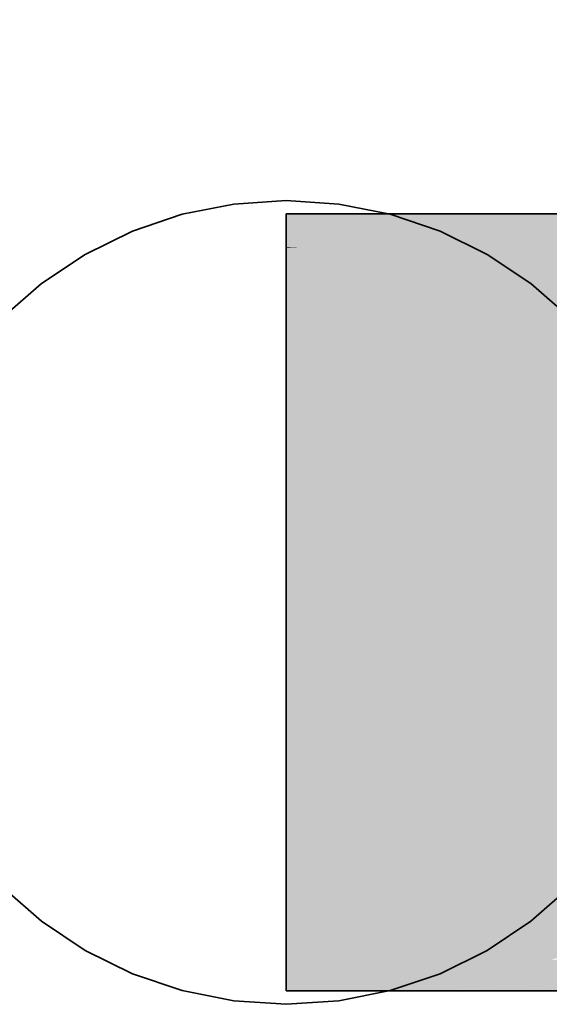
# Model space of a CAD drawing. Extents: x -297 to 573, y -46 to 548.
# Tile 98 of 256: x 74.003 to 74.794, y 315.57 to 317.04. Entities that reach past the tile are written whole.
import ezdxf

# ---------------------------------------------------------------- set-up
doc = ezdxf.new("R2010")
doc.units = 0
doc.layers.get('0').update_dxf_attribs({"lineweight": 35})
doc.layers.add('0-Shading', color=7, linetype='Continuous', lineweight=35)
doc.layers.add('H_Ruecklauf', color=5, linetype='Continuous', lineweight=35, true_color=0x0000ff)

# ---------------------------------------------------------------- blocks, each defined once
blk = doc.blocks.new('Shading-A07ALD3B1N', base_point=(76.287, 316.6725))
at = {"layer": '0-Shading', "color": 174, "true_color": 0x0000a0}
for points in [[(74.4011, 316.7005), (74.9162, 316.7005), (74.4011, 316.7498)], [(74.9162, 316.7005), (74.4011, 316.7498), (74.9162, 316.7498)], [(74.8598, 316.6752), (74.5155, 316.7005), (74.4011, 316.7005)], [(74.4011, 316.6996), (74.4177, 316.6996), (74.4011, 316.7005)], [(74.7877, 316.6721), (74.9162, 316.6721), (74.4011, 316.6996)], [(74.9162, 316.6721), (74.4011, 316.6996), (74.4177, 316.6996)], [(74.4011, 316.6721), (74.7877, 316.6721), (74.4011, 316.6996)], [(74.714, 316.6876), (74.6229, 316.7005), (74.5155, 316.7005)], [(74.9045, 316.6752), (74.8598, 316.6752), (74.5155, 316.7005)], [(74.7039, 316.696), (74.7183, 316.7005), (74.6229, 316.7005)], [(74.8577, 316.6876), (74.714, 316.6876), (74.6229, 316.7005)], [(74.8258, 316.696), (74.7039, 316.696), (74.7183, 316.7005)], [(74.8258, 316.696), (74.8088, 316.7005), (74.7183, 316.7005)], [(74.8577, 316.6876), (74.8258, 316.696), (74.7039, 316.696)], [(74.9045, 316.6752), (74.8577, 316.6876), (74.714, 316.6876)], [(74.9147, 315.6671), (74.4011, 315.6671), (74.9162, 315.6675)], [(74.4011, 315.6671), (74.9162, 315.6675), (74.4011, 315.6675)], [(74.7715, 315.6299), (74.4011, 315.6299), (74.9147, 315.6671)], [(74.4011, 315.6299), (74.9147, 315.6671), (74.4011, 315.6671)], [(74.7534, 315.6252), (74.4011, 315.6252), (74.7715, 315.6299)], [(74.4011, 315.6252), (74.7715, 315.6299), (74.4011, 315.6299)], [(74.4011, 315.601), (74.6602, 315.601), (74.7534, 315.6252)], [(74.4011, 315.601), (74.7534, 315.6252), (74.4011, 315.6252)], [(74.9162, 315.6078), (74.6864, 315.6078), (74.9162, 315.6252)], [(74.6864, 315.6078), (74.9162, 315.6252), (74.7534, 315.6252)], [(74.9162, 315.6252), (74.7534, 315.6252), (74.9162, 315.6364)], [(74.7534, 315.6252), (74.9162, 315.6364), (74.7965, 315.6364)], [(74.4011, 315.5898), (74.6172, 315.5898), (74.4011, 315.601)], [(74.6172, 315.5898), (74.4011, 315.601), (74.6602, 315.601)], [(74.6172, 315.5898), (74.9162, 315.6078), (74.6864, 315.6078)], [(74.6172, 315.5898), (74.803, 315.5898), (74.8592, 315.6043)]]:
    blk.add_solid(points, dxfattribs=at)
at = {"layer": '0-Shading', "color": 172, "true_color": 0x0000d9}
for points in [[(74.4011, 316.4598), (74.9162, 316.4598), (74.4011, 316.6721)], [(74.9162, 316.4598), (74.4011, 316.6721), (74.7877, 316.6721)], [(74.9162, 316.6388), (74.9162, 316.6721), (74.7877, 316.6721)], [(74.9162, 316.6388), (74.8078, 316.6388), (74.7877, 316.6721)], [(74.4011, 315.6675), (74.9162, 315.6675), (74.4011, 315.8798)], [(74.9162, 315.6675), (74.4011, 315.8798), (74.9162, 315.8798)]]:
    blk.add_solid(points, dxfattribs=at)
at = {"layer": '0-Shading', "color": 5, "true_color": 0x0000fa}
for points in [[(74.4011, 316.1698), (74.9162, 316.1698), (74.4011, 316.4598)], [(74.9162, 316.1698), (74.4011, 316.4598), (74.9162, 316.4598)], [(74.4011, 315.8798), (74.9162, 315.8798), (74.4011, 316.1698)], [(74.9162, 315.8798), (74.4011, 316.1698), (74.9162, 316.1698)]]:
    blk.add_solid(points, dxfattribs=at)
blk = doc.blocks.new('Steigleitung Heizung-A07ALD7O1N', base_point=(65.9171, 307.6858))
at = {"color": 0, "lineweight": -2}
for p, q in [((74.3228, 316.7646), (74.2458, 316.7493)), ((74.4011, 316.7698), (74.3228, 316.7646)), ((74.4794, 316.7646), (74.4011, 316.7698)), ((74.5564, 316.7493), (74.4794, 316.7646)), ((74.2458, 316.7493), (74.1715, 316.7241)), ((74.6307, 316.7241), (74.5564, 316.7493)), ((74.1715, 316.7241), (74.1011, 316.6894)), ((74.7011, 316.6894), (74.6307, 316.7241)), ((74.1011, 316.6894), (74.0358, 316.6458)), ((74.7664, 316.6458), (74.7011, 316.6894)), ((74.0358, 316.6458), (73.9768, 316.594)), ((74.8254, 316.594), (74.7664, 316.6458)), ((73.9768, 315.7455), (74.0358, 315.6938)), ((74.7664, 315.6938), (74.8254, 315.7455)), ((74.0358, 315.6938), (74.1011, 315.6502)), ((74.7011, 315.6502), (74.7664, 315.6938)), ((74.1011, 315.6502), (74.1715, 315.6154)), ((74.6307, 315.6154), (74.7011, 315.6502)), ((74.1715, 315.6154), (74.2458, 315.5902)), ((74.5564, 315.5902), (74.6307, 315.6154)), ((74.2458, 315.5902), (74.3228, 315.5749)), ((74.4794, 315.5749), (74.5564, 315.5902)), ((74.3228, 315.5749), (74.4011, 315.5698)), ((74.4011, 315.5698), (74.4794, 315.5749))]:
    blk.add_line(p, q, dxfattribs=at)
blk = doc.blocks.new('Geometrie-A07ALD9C1N', base_point=(74.4011, 315.5898))
at = {"layer": 'H_Ruecklauf', "lineweight": -2}
for p, q in [((75.1963, 316.9647), (75.2062, 317.0398)), ((75.226, 317.0398), (75.2062, 317.0398)), ((75.2062, 317.0398), (75.226, 317.0398)), ((75.2839, 317.0398), (75.226, 317.0398)), ((75.226, 317.0398), (75.2839, 317.0398)), ((75.3761, 317.0398), (75.2839, 317.0398)), ((75.2839, 317.0398), (75.3761, 317.0398)), ((75.4962, 317.0398), (75.3761, 317.0398)), ((75.3761, 317.0398), (75.4962, 317.0398)), ((75.6361, 317.0398), (75.4962, 317.0398)), ((75.4962, 317.0398), (75.6361, 317.0398)), ((75.7862, 317.0398), (75.6361, 317.0398)), ((75.6361, 317.0398), (75.7862, 317.0398)), ((75.9363, 317.0398), (75.7862, 317.0398)), ((75.7862, 317.0398), (75.9363, 317.0398)), ((76.0762, 317.0398), (75.9363, 317.0398)), ((75.9363, 317.0398), (76.0762, 317.0398)), ((76.1963, 317.0398), (76.0762, 317.0398)), ((76.0762, 317.0398), (76.1963, 317.0398)), ((76.2885, 317.0398), (76.1963, 317.0398)), ((76.1963, 317.0398), (76.2885, 317.0398)), ((76.3464, 317.0398), (76.2885, 317.0398)), ((76.2885, 317.0398), (76.3464, 317.0398)), ((76.3168, 316.6645), (76.3662, 317.0398)), ((76.3662, 317.0398), (76.3464, 317.0398)), ((76.3464, 317.0398), (76.3662, 317.0398)), ((75.1673, 316.8948), (75.1963, 316.9647)), ((75.1213, 316.8347), (75.1673, 316.8948)), ((75.0612, 316.7886), (75.1213, 316.8347)), ((74.9913, 316.7597), (75.0612, 316.7886)), ((74.9162, 316.7498), (74.9913, 316.7597)), ((74.9162, 316.7498), (74.4011, 316.7498)), ((74.4011, 316.7498), (74.4011, 316.41)), ((74.9162, 316.7498), (74.9162, 316.41)), ((74.9162, 316.73), (74.9162, 316.7498)), ((74.9162, 316.7498), (74.9162, 316.73)), ((74.9162, 316.6721), (74.9162, 316.73)), ((74.9162, 316.73), (74.9162, 316.6721)), ((74.9162, 316.5799), (74.9162, 316.6721)), ((74.9162, 316.6721), (74.9162, 316.5799)), ((76.1719, 316.3148), (76.3168, 316.6645)), ((74.9162, 316.4598), (74.9162, 316.5799)), ((74.9162, 316.5799), (74.9162, 316.4598)), ((74.9162, 316.3199), (74.9162, 316.4598)), ((74.9162, 316.4598), (74.9162, 316.3199)), ((74.4011, 316.41), (74.4011, 315.9295)), ((74.9162, 316.41), (74.9162, 315.9295)), ((74.9162, 316.1698), (74.9162, 316.3199)), ((74.9162, 316.3199), (74.9162, 316.1698)), ((75.9415, 316.0145), (76.1719, 316.3148)), ((74.9162, 316.0197), (74.9162, 316.1698)), ((74.9162, 316.1698), (74.9162, 316.0197)), ((74.9162, 315.8798), (74.9162, 316.0197)), ((74.9162, 316.0197), (74.9162, 315.8798)), ((75.6412, 315.784), (75.9415, 316.0145)), ((74.4011, 315.9295), (74.4011, 315.5898)), ((74.9162, 315.9295), (74.9162, 315.5898)), ((74.9162, 315.7597), (74.9162, 315.8798)), ((74.9162, 315.8798), (74.9162, 315.7597)), ((75.2915, 315.6392), (75.6412, 315.784)), ((74.9162, 315.6675), (74.9162, 315.7597)), ((74.9162, 315.7597), (74.9162, 315.6675)), ((74.9162, 315.6095), (74.9162, 315.6675)), ((74.9162, 315.6675), (74.9162, 315.6095)), ((74.9162, 315.5898), (75.2915, 315.6392)), ((74.9162, 315.5898), (74.9162, 315.6095)), ((74.9162, 315.6095), (74.9162, 315.5898)), ((74.4011, 315.5898), (74.9162, 315.5898))]:
    blk.add_line(p, q, dxfattribs=at)

msp = doc.modelspace()

# ---------------------------------------------------------------- block references
msp.add_blockref('Shading-A07ALD3B1N', (76.287, 316.6725))
at = {"linetype": 'Continuous', "ltscale": 0.35}
msp.add_blockref('Geometrie-A07ALD9C1N', (74.4011, 315.5898), dxfattribs=at)
at = {"layer": 'H_Ruecklauf', "ltscale": 0.35}
msp.add_blockref('Steigleitung Heizung-A07ALD7O1N', (65.9171, 307.6858), dxfattribs=at)

doc.saveas('drawing.dxf')
